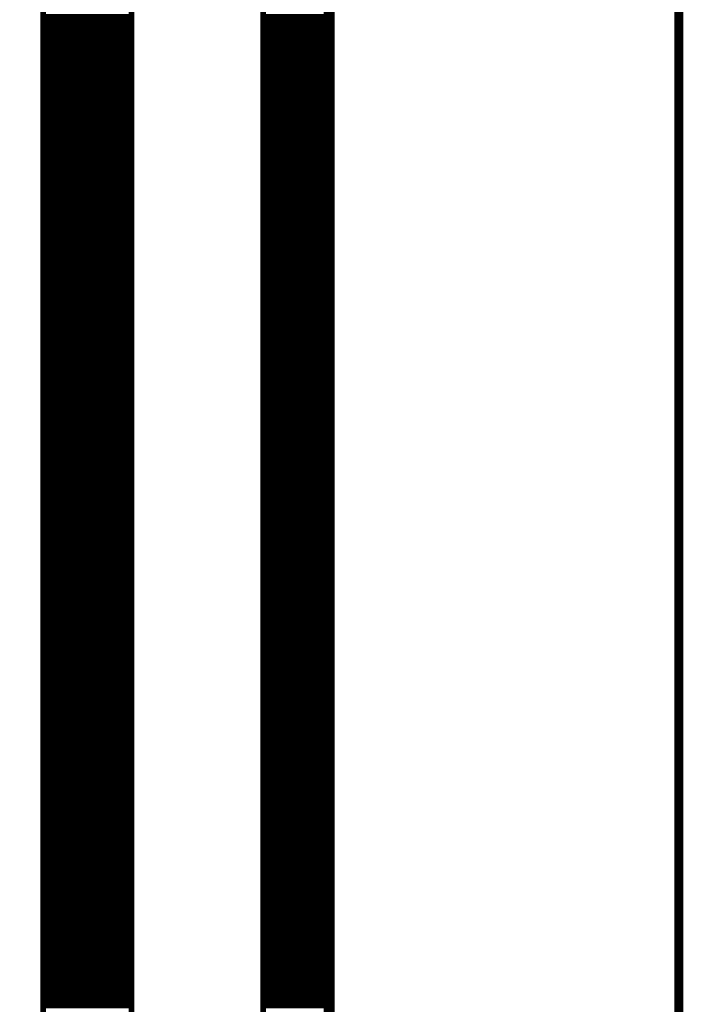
# Model space of a CAD drawing. Extents: x 2.21 to 9.98, y 0.91 to 8.6.
# Tile 16 of 17: x 9.39 to 9.98, y 7.13 to 8.01. Entities that reach past the tile are written whole.
import ezdxf

# ---------------------------------------------------------------- set-up
doc = ezdxf.new("R2010")
doc.units = 0
doc.header["$LTSCALE"] = 25
doc.layers.get('0').update_dxf_attribs({"linetype": 'CONTINUOUS'})

msp = doc.modelspace()

# ---------------------------------------------------------------- linework, layer by layer
at = {"color": 1, "const_width": 0.008}
msp.add_lwpolyline([(2.209, 0.917), (9.976, 0.917), (9.976, 8.596), (2.209, 8.596), (2.209, 0.917)], dxfattribs=at)
at = {"color": 3}
for points, const_width in [([(8.246, 3.925), (8.246, 8.213), (9.663, 8.213), (9.663, 3.925), (8.246, 3.925)], 0.01), ([(9.407, 8.213), (9.486, 8.213), (9.486, 3.925), (9.407, 3.925), (9.407, 8.213)], 0.005), ([(9.604, 8.213), (9.663, 8.213), (9.663, 3.925), (9.604, 3.925), (9.604, 8.213)], 0.005), ([(9.407, 8.013), (9.486, 8.013)], 0.005), ([(9.604, 8.013), (9.663, 8.013)], 0.005), ([(9.407, 8.008), (9.486, 8.008)], 0.005), ([(9.407, 8.003), (9.486, 8.003)], 0.005), ([(9.604, 8.008), (9.663, 8.008)], 0.005), ([(9.604, 8.003), (9.663, 8.003)], 0.005), ([(9.407, 7.998), (9.486, 7.998)], 0.005), ([(9.407, 7.993), (9.486, 7.993)], 0.005), ([(9.604, 7.998), (9.663, 7.998)], 0.005), ([(9.604, 7.993), (9.663, 7.993)], 0.005), ([(9.407, 7.988), (9.486, 7.988)], 0.005), ([(9.604, 7.988), (9.663, 7.988)], 0.005), ([(9.407, 7.983), (9.486, 7.983)], 0.005), ([(9.407, 7.978), (9.486, 7.978)], 0.005), ([(9.604, 7.983), (9.663, 7.983)], 0.005), ([(9.604, 7.978), (9.663, 7.978)], 0.005), ([(9.407, 7.973), (9.486, 7.973)], 0.005), ([(9.407, 7.968), (9.486, 7.968)], 0.005), ([(9.604, 7.973), (9.663, 7.973)], 0.005), ([(9.604, 7.968), (9.663, 7.968)], 0.005), ([(9.407, 7.963), (9.486, 7.963)], 0.005), ([(9.407, 7.958), (9.486, 7.958)], 0.005), ([(9.604, 7.963), (9.663, 7.963)], 0.005), ([(9.604, 7.958), (9.663, 7.958)], 0.005), ([(9.407, 7.953), (9.486, 7.953)], 0.005), ([(9.604, 7.953), (9.663, 7.953)], 0.005), ([(9.407, 7.948), (9.486, 7.948)], 0.005), ([(9.407, 7.943), (9.486, 7.943)], 0.005), ([(9.604, 7.948), (9.663, 7.948)], 0.005), ([(9.604, 7.943), (9.663, 7.943)], 0.005), ([(9.407, 7.938), (9.486, 7.938)], 0.005), ([(9.407, 7.933), (9.486, 7.933)], 0.005), ([(9.604, 7.938), (9.663, 7.938)], 0.005), ([(9.604, 7.933), (9.663, 7.933)], 0.005), ([(9.407, 7.928), (9.486, 7.928)], 0.005), ([(9.407, 7.923), (9.486, 7.923)], 0.005), ([(9.604, 7.928), (9.663, 7.928)], 0.005), ([(9.604, 7.923), (9.663, 7.923)], 0.005), ([(9.407, 7.918), (9.486, 7.918)], 0.005), ([(9.604, 7.918), (9.663, 7.918)], 0.005), ([(9.407, 7.913), (9.486, 7.913)], 0.005), ([(9.407, 7.908), (9.486, 7.908)], 0.005), ([(9.604, 7.913), (9.663, 7.913)], 0.005), ([(9.604, 7.908), (9.663, 7.908)], 0.005), ([(9.407, 7.903), (9.486, 7.903)], 0.005), ([(9.407, 7.898), (9.486, 7.898)], 0.005), ([(9.604, 7.903), (9.663, 7.903)], 0.005), ([(9.604, 7.898), (9.663, 7.898)], 0.005), ([(9.407, 7.893), (9.486, 7.893)], 0.005), ([(9.407, 7.888), (9.486, 7.888)], 0.005), ([(9.604, 7.893), (9.663, 7.893)], 0.005), ([(9.604, 7.888), (9.663, 7.888)], 0.005), ([(9.407, 7.883), (9.486, 7.883)], 0.005), ([(9.604, 7.883), (9.663, 7.883)], 0.005), ([(9.407, 7.878), (9.486, 7.878)], 0.005), ([(9.407, 7.873), (9.486, 7.873)], 0.005), ([(9.604, 7.878), (9.663, 7.878)], 0.005), ([(9.604, 7.873), (9.663, 7.873)], 0.005), ([(9.407, 7.868), (9.486, 7.868)], 0.005), ([(9.407, 7.863), (9.486, 7.863)], 0.005), ([(9.604, 7.868), (9.663, 7.868)], 0.005), ([(9.604, 7.863), (9.663, 7.863)], 0.005), ([(9.407, 7.858), (9.486, 7.858)], 0.005), ([(9.407, 7.853), (9.486, 7.853)], 0.005), ([(9.604, 7.858), (9.663, 7.858)], 0.005), ([(9.604, 7.853), (9.663, 7.853)], 0.005), ([(9.407, 7.848), (9.486, 7.848)], 0.005), ([(9.407, 7.843), (9.486, 7.843)], 0.005), ([(9.604, 7.848), (9.663, 7.848)], 0.005), ([(9.604, 7.843), (9.663, 7.843)], 0.005), ([(9.407, 7.838), (9.486, 7.838)], 0.005), ([(9.604, 7.838), (9.663, 7.838)], 0.005), ([(9.407, 7.833), (9.486, 7.833)], 0.005), ([(9.407, 7.828), (9.486, 7.828)], 0.005), ([(9.604, 7.833), (9.663, 7.833)], 0.005), ([(9.604, 7.828), (9.663, 7.828)], 0.005), ([(9.407, 7.823), (9.486, 7.823)], 0.005), ([(9.407, 7.818), (9.486, 7.818)], 0.005), ([(9.604, 7.823), (9.663, 7.823)], 0.005), ([(9.604, 7.818), (9.663, 7.818)], 0.005), ([(9.407, 7.813), (9.486, 7.813)], 0.005), ([(9.407, 7.808), (9.486, 7.808)], 0.005), ([(9.604, 7.813), (9.663, 7.813)], 0.005), ([(9.604, 7.808), (9.663, 7.808)], 0.005), ([(9.407, 7.803), (9.486, 7.803)], 0.005), ([(9.604, 7.803), (9.663, 7.803)], 0.005), ([(9.407, 7.798), (9.486, 7.798)], 0.005), ([(9.407, 7.793), (9.486, 7.793)], 0.005), ([(9.604, 7.798), (9.663, 7.798)], 0.005), ([(9.604, 7.793), (9.663, 7.793)], 0.005), ([(9.407, 7.788), (9.486, 7.788)], 0.005), ([(9.407, 7.783), (9.486, 7.783)], 0.005), ([(9.604, 7.788), (9.663, 7.788)], 0.005), ([(9.604, 7.783), (9.663, 7.783)], 0.005), ([(9.407, 7.778), (9.486, 7.778)], 0.005), ([(9.407, 7.773), (9.486, 7.773)], 0.005), ([(9.604, 7.778), (9.663, 7.778)], 0.005), ([(9.604, 7.773), (9.663, 7.773)], 0.005), ([(9.407, 7.768), (9.486, 7.768)], 0.005), ([(9.604, 7.768), (9.663, 7.768)], 0.005), ([(9.407, 7.763), (9.486, 7.763)], 0.005), ([(9.407, 7.758), (9.486, 7.758)], 0.005), ([(9.604, 7.763), (9.663, 7.763)], 0.005), ([(9.604, 7.758), (9.663, 7.758)], 0.005), ([(9.407, 7.753), (9.486, 7.753)], 0.005), ([(9.407, 7.748), (9.486, 7.748)], 0.005), ([(9.604, 7.753), (9.663, 7.753)], 0.005), ([(9.604, 7.748), (9.663, 7.748)], 0.005), ([(9.407, 7.743), (9.486, 7.743)], 0.005), ([(9.407, 7.738), (9.486, 7.738)], 0.005), ([(9.604, 7.743), (9.663, 7.743)], 0.005), ([(9.604, 7.738), (9.663, 7.738)], 0.005), ([(9.407, 7.733), (9.486, 7.733)], 0.005), ([(9.604, 7.733), (9.663, 7.733)], 0.005), ([(9.407, 7.728), (9.486, 7.728)], 0.005), ([(9.407, 7.723), (9.486, 7.723)], 0.005), ([(9.604, 7.728), (9.663, 7.728)], 0.005), ([(9.604, 7.723), (9.663, 7.723)], 0.005), ([(9.407, 7.718), (9.486, 7.718)], 0.005), ([(9.407, 7.713), (9.486, 7.713)], 0.005), ([(9.604, 7.718), (9.663, 7.718)], 0.005), ([(9.604, 7.713), (9.663, 7.713)], 0.005), ([(9.407, 7.708), (9.486, 7.708)], 0.005), ([(9.407, 7.703), (9.486, 7.703)], 0.005), ([(9.604, 7.708), (9.663, 7.708)], 0.005), ([(9.604, 7.703), (9.663, 7.703)], 0.005), ([(9.407, 7.698), (9.486, 7.698)], 0.005), ([(9.407, 7.693), (9.486, 7.693)], 0.005), ([(9.604, 7.698), (9.663, 7.698)], 0.005), ([(9.604, 7.693), (9.663, 7.693)], 0.005), ([(9.407, 7.688), (9.486, 7.688)], 0.005), ([(9.604, 7.688), (9.663, 7.688)], 0.005), ([(9.407, 7.683), (9.486, 7.683)], 0.005), ([(9.407, 7.678), (9.486, 7.678)], 0.005), ([(9.604, 7.683), (9.663, 7.683)], 0.005), ([(9.604, 7.678), (9.663, 7.678)], 0.005), ([(9.407, 7.673), (9.486, 7.673)], 0.005), ([(9.407, 7.668), (9.486, 7.668)], 0.005), ([(9.604, 7.673), (9.663, 7.673)], 0.005), ([(9.604, 7.668), (9.663, 7.668)], 0.005), ([(9.407, 7.663), (9.486, 7.663)], 0.005), ([(9.407, 7.658), (9.486, 7.658)], 0.005), ([(9.604, 7.663), (9.663, 7.663)], 0.005), ([(9.604, 7.658), (9.663, 7.658)], 0.005), ([(9.407, 7.653), (9.486, 7.653)], 0.005), ([(9.604, 7.653), (9.663, 7.653)], 0.005), ([(9.407, 7.648), (9.486, 7.648)], 0.005), ([(9.407, 7.643), (9.486, 7.643)], 0.005), ([(9.604, 7.648), (9.663, 7.648)], 0.005), ([(9.604, 7.643), (9.663, 7.643)], 0.005), ([(9.407, 7.638), (9.486, 7.638)], 0.005), ([(9.407, 7.633), (9.486, 7.633)], 0.005), ([(9.604, 7.638), (9.663, 7.638)], 0.005), ([(9.604, 7.633), (9.663, 7.633)], 0.005), ([(9.407, 7.628), (9.486, 7.628)], 0.005), ([(9.407, 7.623), (9.486, 7.623)], 0.005), ([(9.604, 7.628), (9.663, 7.628)], 0.005), ([(9.604, 7.623), (9.663, 7.623)], 0.005), ([(9.407, 7.618), (9.486, 7.618)], 0.005), ([(9.604, 7.618), (9.663, 7.618)], 0.005), ([(9.407, 7.613), (9.486, 7.613)], 0.005), ([(9.407, 7.608), (9.486, 7.608)], 0.005), ([(9.604, 7.613), (9.663, 7.613)], 0.005), ([(9.604, 7.608), (9.663, 7.608)], 0.005), ([(9.407, 7.603), (9.486, 7.603)], 0.005), ([(9.407, 7.598), (9.486, 7.598)], 0.005), ([(9.604, 7.603), (9.663, 7.603)], 0.005), ([(9.604, 7.598), (9.663, 7.598)], 0.005), ([(9.407, 7.593), (9.486, 7.593)], 0.005), ([(9.407, 7.588), (9.486, 7.588)], 0.005), ([(9.604, 7.593), (9.663, 7.593)], 0.005), ([(9.604, 7.588), (9.663, 7.588)], 0.005), ([(9.407, 7.583), (9.486, 7.583)], 0.005), ([(9.604, 7.583), (9.663, 7.583)], 0.005), ([(9.407, 7.578), (9.486, 7.578)], 0.005), ([(9.407, 7.573), (9.486, 7.573)], 0.005), ([(9.604, 7.578), (9.663, 7.578)], 0.005), ([(9.604, 7.573), (9.663, 7.573)], 0.005), ([(9.407, 7.568), (9.486, 7.568)], 0.005), ([(9.407, 7.563), (9.486, 7.563)], 0.005), ([(9.604, 7.568), (9.663, 7.568)], 0.005), ([(9.604, 7.563), (9.663, 7.563)], 0.005), ([(9.407, 7.558), (9.486, 7.558)], 0.005), ([(9.407, 7.553), (9.486, 7.553)], 0.005), ([(9.604, 7.558), (9.663, 7.558)], 0.005), ([(9.604, 7.553), (9.663, 7.553)], 0.005), ([(9.407, 7.548), (9.486, 7.548)], 0.005), ([(9.604, 7.548), (9.663, 7.548)], 0.005), ([(9.407, 7.543), (9.486, 7.543)], 0.005), ([(9.407, 7.538), (9.486, 7.538)], 0.005), ([(9.604, 7.543), (9.663, 7.543)], 0.005), ([(9.604, 7.538), (9.663, 7.538)], 0.005), ([(9.407, 7.533), (9.486, 7.533)], 0.005), ([(9.407, 7.528), (9.486, 7.528)], 0.005), ([(9.604, 7.533), (9.663, 7.533)], 0.005), ([(9.604, 7.528), (9.663, 7.528)], 0.005), ([(9.407, 7.523), (9.486, 7.523)], 0.005), ([(9.407, 7.518), (9.486, 7.518)], 0.005), ([(9.604, 7.523), (9.663, 7.523)], 0.005), ([(9.604, 7.518), (9.663, 7.518)], 0.005), ([(9.407, 7.513), (9.486, 7.513)], 0.005), ([(9.407, 7.508), (9.486, 7.508)], 0.005), ([(9.604, 7.513), (9.663, 7.513)], 0.005), ([(9.604, 7.508), (9.663, 7.508)], 0.005), ([(9.407, 7.503), (9.486, 7.503)], 0.005), ([(9.604, 7.503), (9.663, 7.503)], 0.005), ([(9.407, 7.498), (9.486, 7.498)], 0.005), ([(9.407, 7.493), (9.486, 7.493)], 0.005), ([(9.604, 7.498), (9.663, 7.498)], 0.005), ([(9.604, 7.493), (9.663, 7.493)], 0.005), ([(9.407, 7.488), (9.486, 7.488)], 0.005), ([(9.407, 7.483), (9.486, 7.483)], 0.005), ([(9.604, 7.488), (9.663, 7.488)], 0.005), ([(9.604, 7.483), (9.663, 7.483)], 0.005), ([(9.407, 7.478), (9.486, 7.478)], 0.005), ([(9.407, 7.473), (9.486, 7.473)], 0.005), ([(9.604, 7.478), (9.663, 7.478)], 0.005), ([(9.604, 7.473), (9.663, 7.473)], 0.005), ([(9.407, 7.468), (9.486, 7.468)], 0.005), ([(9.604, 7.468), (9.663, 7.468)], 0.005), ([(9.407, 7.463), (9.486, 7.463)], 0.005), ([(9.407, 7.458), (9.486, 7.458)], 0.005), ([(9.604, 7.463), (9.663, 7.463)], 0.005), ([(9.604, 7.458), (9.663, 7.458)], 0.005), ([(9.407, 7.453), (9.486, 7.453)], 0.005), ([(9.407, 7.448), (9.486, 7.448)], 0.005), ([(9.604, 7.453), (9.663, 7.453)], 0.005), ([(9.604, 7.448), (9.663, 7.448)], 0.005), ([(9.407, 7.443), (9.486, 7.443)], 0.005), ([(9.407, 7.438), (9.486, 7.438)], 0.005), ([(9.604, 7.443), (9.663, 7.443)], 0.005), ([(9.604, 7.438), (9.663, 7.438)], 0.005), ([(9.407, 7.433), (9.486, 7.433)], 0.005), ([(9.604, 7.433), (9.663, 7.433)], 0.005), ([(9.407, 7.428), (9.486, 7.428)], 0.005), ([(9.407, 7.423), (9.486, 7.423)], 0.005), ([(9.604, 7.428), (9.663, 7.428)], 0.005), ([(9.604, 7.423), (9.663, 7.423)], 0.005), ([(9.407, 7.418), (9.486, 7.418)], 0.005), ([(9.407, 7.413), (9.486, 7.413)], 0.005), ([(9.604, 7.418), (9.663, 7.418)], 0.005), ([(9.604, 7.413), (9.663, 7.413)], 0.005), ([(9.407, 7.408), (9.486, 7.408)], 0.005), ([(9.407, 7.403), (9.486, 7.403)], 0.005), ([(9.604, 7.408), (9.663, 7.408)], 0.005), ([(9.604, 7.403), (9.663, 7.403)], 0.005), ([(9.407, 7.398), (9.486, 7.398)], 0.005), ([(9.604, 7.398), (9.663, 7.398)], 0.005), ([(9.407, 7.393), (9.486, 7.393)], 0.005), ([(9.407, 7.388), (9.486, 7.388)], 0.005), ([(9.604, 7.393), (9.663, 7.393)], 0.005), ([(9.604, 7.388), (9.663, 7.388)], 0.005), ([(9.407, 7.383), (9.486, 7.383)], 0.005), ([(9.407, 7.378), (9.486, 7.378)], 0.005), ([(9.604, 7.383), (9.663, 7.383)], 0.005), ([(9.604, 7.378), (9.663, 7.378)], 0.005), ([(9.407, 7.373), (9.486, 7.373)], 0.005), ([(9.407, 7.368), (9.486, 7.368)], 0.005), ([(9.604, 7.373), (9.663, 7.373)], 0.005), ([(9.604, 7.368), (9.663, 7.368)], 0.005), ([(9.407, 7.363), (9.486, 7.363)], 0.005), ([(9.604, 7.363), (9.663, 7.363)], 0.005), ([(9.407, 7.358), (9.486, 7.358)], 0.005), ([(9.407, 7.353), (9.486, 7.353)], 0.005), ([(9.604, 7.358), (9.663, 7.358)], 0.005), ([(9.604, 7.353), (9.663, 7.353)], 0.005), ([(9.407, 7.348), (9.486, 7.348)], 0.005), ([(9.407, 7.343), (9.486, 7.343)], 0.005), ([(9.604, 7.348), (9.663, 7.348)], 0.005), ([(9.604, 7.343), (9.663, 7.343)], 0.005), ([(9.407, 7.338), (9.486, 7.338)], 0.005), ([(9.407, 7.333), (9.486, 7.333)], 0.005), ([(9.604, 7.338), (9.663, 7.338)], 0.005), ([(9.604, 7.333), (9.663, 7.333)], 0.005), ([(9.407, 7.328), (9.486, 7.328)], 0.005), ([(9.407, 7.323), (9.486, 7.323)], 0.005), ([(9.604, 7.328), (9.663, 7.328)], 0.005), ([(9.604, 7.323), (9.663, 7.323)], 0.005), ([(9.407, 7.318), (9.486, 7.318)], 0.005), ([(9.604, 7.318), (9.663, 7.318)], 0.005), ([(9.407, 7.313), (9.486, 7.313)], 0.005), ([(9.407, 7.308), (9.486, 7.308)], 0.005), ([(9.604, 7.313), (9.663, 7.313)], 0.005), ([(9.604, 7.308), (9.663, 7.308)], 0.005), ([(9.407, 7.303), (9.486, 7.303)], 0.005), ([(9.407, 7.298), (9.486, 7.298)], 0.005), ([(9.604, 7.303), (9.663, 7.303)], 0.005), ([(9.604, 7.298), (9.663, 7.298)], 0.005), ([(9.407, 7.293), (9.486, 7.293)], 0.005), ([(9.407, 7.288), (9.486, 7.288)], 0.005), ([(9.604, 7.293), (9.663, 7.293)], 0.005), ([(9.604, 7.288), (9.663, 7.288)], 0.005), ([(9.407, 7.283), (9.486, 7.283)], 0.005), ([(9.604, 7.283), (9.663, 7.283)], 0.005), ([(9.407, 7.278), (9.486, 7.278)], 0.005), ([(9.407, 7.273), (9.486, 7.273)], 0.005), ([(9.604, 7.278), (9.663, 7.278)], 0.005), ([(9.604, 7.273), (9.663, 7.273)], 0.005), ([(9.407, 7.268), (9.486, 7.268)], 0.005), ([(9.407, 7.263), (9.486, 7.263)], 0.005), ([(9.604, 7.268), (9.663, 7.268)], 0.005), ([(9.604, 7.263), (9.663, 7.263)], 0.005), ([(9.407, 7.258), (9.486, 7.258)], 0.005), ([(9.407, 7.253), (9.486, 7.253)], 0.005), ([(9.604, 7.258), (9.663, 7.258)], 0.005), ([(9.604, 7.253), (9.663, 7.253)], 0.005), ([(9.407, 7.248), (9.486, 7.248)], 0.005), ([(9.604, 7.248), (9.663, 7.248)], 0.005), ([(9.407, 7.243), (9.486, 7.243)], 0.005), ([(9.407, 7.238), (9.486, 7.238)], 0.005), ([(9.604, 7.243), (9.663, 7.243)], 0.005), ([(9.604, 7.238), (9.663, 7.238)], 0.005), ([(9.407, 7.233), (9.486, 7.233)], 0.005), ([(9.407, 7.228), (9.486, 7.228)], 0.005), ([(9.604, 7.233), (9.663, 7.233)], 0.005), ([(9.604, 7.228), (9.663, 7.228)], 0.005), ([(9.407, 7.223), (9.486, 7.223)], 0.005), ([(9.407, 7.218), (9.486, 7.218)], 0.005), ([(9.604, 7.223), (9.663, 7.223)], 0.005), ([(9.604, 7.218), (9.663, 7.218)], 0.005), ([(9.407, 7.213), (9.486, 7.213)], 0.005), ([(9.604, 7.213), (9.663, 7.213)], 0.005), ([(9.407, 7.208), (9.486, 7.208)], 0.005), ([(9.407, 7.203), (9.486, 7.203)], 0.005), ([(9.604, 7.208), (9.663, 7.208)], 0.005), ([(9.604, 7.203), (9.663, 7.203)], 0.005), ([(9.407, 7.198), (9.486, 7.198)], 0.005), ([(9.407, 7.193), (9.486, 7.193)], 0.005), ([(9.604, 7.198), (9.663, 7.198)], 0.005), ([(9.604, 7.193), (9.663, 7.193)], 0.005), ([(9.407, 7.188), (9.486, 7.188)], 0.005), ([(9.407, 7.183), (9.486, 7.183)], 0.005), ([(9.604, 7.188), (9.663, 7.188)], 0.005), ([(9.604, 7.183), (9.663, 7.183)], 0.005), ([(9.407, 7.178), (9.486, 7.178)], 0.005), ([(9.407, 7.173), (9.486, 7.173)], 0.005), ([(9.604, 7.178), (9.663, 7.178)], 0.005), ([(9.604, 7.173), (9.663, 7.173)], 0.005), ([(9.407, 7.168), (9.486, 7.168)], 0.005), ([(9.604, 7.168), (9.663, 7.168)], 0.005), ([(9.407, 7.163), (9.486, 7.163)], 0.005), ([(9.407, 7.158), (9.486, 7.158)], 0.005), ([(9.604, 7.163), (9.663, 7.163)], 0.005), ([(9.604, 7.158), (9.663, 7.158)], 0.005), ([(9.407, 7.153), (9.486, 7.153)], 0.005), ([(9.407, 7.148), (9.486, 7.148)], 0.005), ([(9.604, 7.153), (9.663, 7.153)], 0.005), ([(9.604, 7.148), (9.663, 7.148)], 0.005), ([(9.407, 7.143), (9.486, 7.143)], 0.005), ([(9.407, 7.138), (9.486, 7.138)], 0.005), ([(9.604, 7.143), (9.663, 7.143)], 0.005), ([(9.604, 7.138), (9.663, 7.138)], 0.005), ([(9.407, 7.133), (9.486, 7.133)], 0.005), ([(9.604, 7.133), (9.663, 7.133)], 0.005), ([(9.407, 7.128), (9.486, 7.128)], 0.005), ([(9.604, 7.128), (9.663, 7.128)], 0.005)]:
    msp.add_lwpolyline(points, dxfattribs=dict(at, const_width=const_width))

doc.saveas('drawing.dxf')
